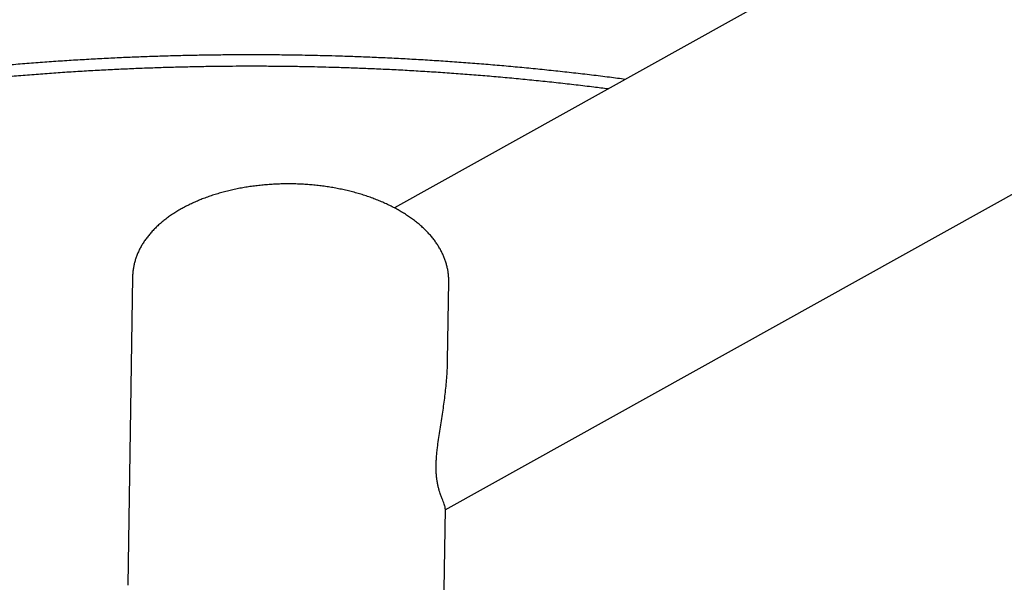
# Model space of a CAD drawing. Header units: millimetres. Extents: x 8 to 1762, y 12 to 2803.
# Tile 15 of 119: x 1279 to 1354, y 1180 to 1223. Entities that reach past the tile are written whole.
import ezdxf

# ---------------------------------------------------------------- set-up
doc = ezdxf.new("R2010")
doc.units = ezdxf.units.MM

msp = doc.modelspace()

# ---------------------------------------------------------------- linework, layer by layer
at = {"color": 7, "linetype": 'Continuous', "lineweight": 30}
for p, q in [((1535.194, 1335.531), (1307.746, 1208.812)), ((1311.599, 1185.889), (1545.853, 1316.4)), ((1287.861, 1203.579), (1287.511, 1180.19)), ((1311.769, 1197.233), (1311.858, 1203.219)), ((1311.859, 1203.226), (1311.858, 1203.219)), ((1311.508, 1179.831), (1311.6, 1185.981)), ((1287.511, 1180.19), (1287.51, 1180.172))]:
    msp.add_line(p, q, dxfattribs=at)
for points, knots in [([(1300.115, 1220.408), (1299.623, 1220.414), (1298.928, 1220.423), (1297.898, 1220.43), (1297.009, 1220.433), (1295.948, 1220.432), (1294.83, 1220.424), (1293.657, 1220.41), (1292.444, 1220.39), (1291.2, 1220.361), (1289.932, 1220.325), (1288.645, 1220.28), (1287.343, 1220.227), (1286.028, 1220.166), (1284.703, 1220.096), (1283.37, 1220.018), (1282.03, 1219.931), (1280.685, 1219.834), (1279.335, 1219.729), (1277.983, 1219.615), (1276.627, 1219.493), (1275.271, 1219.361), (1273.913, 1219.22), (1272.554, 1219.07), (1271.196, 1218.911), (1269.838, 1218.743), (1268.48, 1218.566), (1267.125, 1218.38), (1265.771, 1218.185), (1264.419, 1217.981), (1263.07, 1217.767), (1261.724, 1217.545), (1260.38, 1217.314), (1259.04, 1217.074), (1257.704, 1216.825), (1256.372, 1216.567), (1255.044, 1216.3), (1253.721, 1216.025), (1252.403, 1215.74), (1251.089, 1215.447), (1249.781, 1215.145), (1248.478, 1214.834), (1247.181, 1214.514), (1245.89, 1214.186), (1244.606, 1213.849), (1243.327, 1213.504), (1242.056, 1213.15), (1240.791, 1212.787), (1239.533, 1212.416), (1238.282, 1212.036), (1237.039, 1211.649), (1235.803, 1211.252), (1234.575, 1210.848), (1233.355, 1210.435), (1232.144, 1210.014), (1230.941, 1209.585), (1229.746, 1209.148), (1228.56, 1208.703), (1227.383, 1208.25), (1226.215, 1207.789), (1225.056, 1207.32), (1223.907, 1206.843), (1222.767, 1206.358), (1221.637, 1205.866), (1220.517, 1205.366), (1219.407, 1204.859), (1218.308, 1204.344), (1217.218, 1203.822), (1216.14, 1203.292), (1215.072, 1202.755), (1214.014, 1202.211), (1212.968, 1201.659), (1211.933, 1201.101), (1210.91, 1200.535), (1209.897, 1199.963), (1208.897, 1199.383), (1207.908, 1198.797), (1206.931, 1198.204), (1205.966, 1197.604), (1205.013, 1196.998), (1204.072, 1196.385), (1203.144, 1195.766), (1202.229, 1195.14), (1201.326, 1194.508), (1200.436, 1193.87), (1199.559, 1193.226), (1198.694, 1192.575), (1197.843, 1191.919), (1197.006, 1191.257), (1196.182, 1190.589), (1195.371, 1189.915), (1194.574, 1189.235), (1193.79, 1188.55), (1193.021, 1187.86), (1192.265, 1187.164), (1191.524, 1186.463), (1190.797, 1185.756), (1190.084, 1185.045), (1189.386, 1184.328), (1188.702, 1183.606), (1188.032, 1182.88), (1187.378, 1182.149), (1186.738, 1181.413), (1186.113, 1180.672), (1185.503, 1179.927), (1184.908, 1179.178), (1184.328, 1178.424), (1183.764, 1177.666), (1183.215, 1176.904), (1182.681, 1176.138), (1182.163, 1175.368), (1181.66, 1174.594), (1181.173, 1173.816), (1180.702, 1173.035), (1180.247, 1172.25), (1179.807, 1171.462), (1179.384, 1170.67), (1178.976, 1169.875), (1178.585, 1169.077), (1178.21, 1168.276), (1177.851, 1167.472), (1177.508, 1166.666), (1177.181, 1165.856), (1176.871, 1165.044), (1176.578, 1164.229), (1176.301, 1163.412), (1176.04, 1162.593), (1175.796, 1161.771), (1175.569, 1160.947), (1175.359, 1160.121), (1175.165, 1159.293), (1174.988, 1158.464), (1174.828, 1157.632), (1174.685, 1156.799), (1174.559, 1155.964), (1174.449, 1155.128), (1174.357, 1154.291), (1174.282, 1153.452), (1174.225, 1152.641), (1174.201, 1152.109), (1174.19, 1151.857)], [0, 0, 0, 0, 0.007614, 0.010752, 0.015958, 0.021374, 0.027192, 0.03327, 0.039553, 0.045994, 0.052561, 0.05923, 0.065983, 0.072806, 0.079688, 0.086621, 0.093598, 0.100613, 0.107661, 0.114738, 0.121842, 0.128969, 0.136116, 0.143283, 0.150467, 0.157667, 0.164881, 0.172108, 0.179347, 0.186596, 0.193856, 0.201126, 0.208404, 0.21569, 0.222984, 0.230285, 0.237592, 0.244906, 0.252225, 0.25955, 0.26688, 0.274215, 0.281554, 0.288898, 0.296245, 0.303597, 0.310952, 0.31831, 0.325672, 0.333037, 0.340405, 0.347775, 0.355149, 0.362525, 0.369903, 0.377283, 0.384666, 0.392051, 0.399438, 0.406827, 0.414218, 0.42161, 0.429004, 0.4364, 0.443798, 0.451197, 0.458597, 0.465999, 0.473402, 0.480807, 0.488213, 0.495619, 0.503028, 0.510437, 0.517847, 0.525259, 0.532671, 0.540084, 0.547499, 0.554914, 0.56233, 0.569747, 0.577165, 0.584583, 0.592002, 0.599422, 0.606843, 0.614264, 0.621686, 0.629108, 0.636531, 0.643954, 0.651378, 0.658802, 0.666227, 0.673652, 0.681077, 0.688503, 0.695929, 0.703355, 0.710782, 0.718208, 0.725635, 0.733062, 0.740489, 0.747916, 0.755343, 0.76277, 0.770197, 0.777624, 0.785051, 0.792478, 0.799905, 0.807333, 0.81476, 0.822187, 0.829615, 0.837042, 0.84447, 0.851899, 0.859327, 0.866756, 0.874186, 0.881617, 0.889048, 0.89648, 0.903914, 0.911349, 0.918785, 0.926223, 0.933664, 0.941106, 0.948551, 0.955999, 0.963449, 0.970903, 0.978361, 0.985822, 0.993287, 1, 1, 1, 1]), ([(1325.259, 1218.57), (1324.859, 1218.622), (1324.007, 1218.734), (1322.701, 1218.895), (1321.341, 1219.054), (1319.978, 1219.204), (1318.614, 1219.345), (1317.249, 1219.478), (1315.882, 1219.603), (1314.515, 1219.718), (1313.148, 1219.825), (1311.783, 1219.923), (1310.419, 1220.012), (1309.06, 1220.092), (1307.709, 1220.164), (1306.375, 1220.226), (1305.074, 1220.279), (1303.86, 1220.321), (1302.809, 1220.352), (1301.859, 1220.375), (1300.989, 1220.394), (1300.394, 1220.403), (1300.115, 1220.408)], [0, 0, 0, 0, 0.048439, 0.10307, 0.157678, 0.212261, 0.266813, 0.321327, 0.375794, 0.430201, 0.48453, 0.538754, 0.592831, 0.646694, 0.700221, 0.753179, 0.805048, 0.854382, 0.897027, 0.929597, 0.966898, 1, 1, 1, 1]), ([(1300.102, 1219.54), (1299.613, 1219.547), (1298.924, 1219.556), (1297.902, 1219.562), (1297.022, 1219.565), (1295.972, 1219.563), (1294.866, 1219.556), (1293.705, 1219.542), (1292.505, 1219.521), (1291.275, 1219.492), (1290.021, 1219.456), (1288.748, 1219.411), (1287.459, 1219.358), (1286.159, 1219.297), (1284.849, 1219.227), (1283.53, 1219.149), (1282.206, 1219.062), (1280.876, 1218.966), (1279.541, 1218.861), (1278.204, 1218.747), (1276.864, 1218.624), (1275.523, 1218.492), (1274.18, 1218.352), (1272.838, 1218.202), (1271.495, 1218.044), (1270.153, 1217.876), (1268.812, 1217.699), (1267.472, 1217.514), (1266.135, 1217.319), (1264.799, 1217.116), (1263.466, 1216.903), (1262.137, 1216.682), (1260.81, 1216.451), (1259.487, 1216.212), (1258.167, 1215.964), (1256.852, 1215.707), (1255.541, 1215.441), (1254.235, 1215.166), (1252.934, 1214.882), (1251.638, 1214.59), (1250.347, 1214.289), (1249.062, 1213.979), (1247.783, 1213.661), (1246.51, 1213.334), (1245.243, 1212.999), (1243.982, 1212.655), (1242.729, 1212.302), (1241.482, 1211.941), (1240.242, 1211.572), (1239.01, 1211.195), (1237.786, 1210.809), (1236.569, 1210.414), (1235.36, 1210.012), (1234.159, 1209.602), (1232.967, 1209.183), (1231.783, 1208.756), (1230.607, 1208.322), (1229.441, 1207.879), (1228.283, 1207.429), (1227.135, 1206.97), (1225.996, 1206.505), (1224.867, 1206.031), (1223.748, 1205.55), (1222.638, 1205.061), (1221.538, 1204.564), (1220.449, 1204.061), (1219.37, 1203.55), (1218.302, 1203.031), (1217.244, 1202.506), (1216.197, 1201.973), (1215.161, 1201.433), (1214.136, 1200.886), (1213.123, 1200.332), (1212.121, 1199.772), (1211.13, 1199.204), (1210.151, 1198.63), (1209.185, 1198.049), (1208.23, 1197.461), (1207.287, 1196.868), (1206.356, 1196.267), (1205.438, 1195.66), (1204.533, 1195.047), (1203.64, 1194.428), (1202.759, 1193.803), (1201.892, 1193.172), (1201.038, 1192.535), (1200.197, 1191.891), (1199.369, 1191.243), (1198.555, 1190.588), (1197.754, 1189.928), (1196.966, 1189.262), (1196.192, 1188.591), (1195.433, 1187.914), (1194.687, 1187.233), (1193.955, 1186.546), (1193.237, 1185.854), (1192.534, 1185.156), (1191.844, 1184.454), (1191.17, 1183.748), (1190.509, 1183.036), (1189.864, 1182.32), (1189.233, 1181.599), (1188.617, 1180.873), (1188.016, 1180.144), (1187.43, 1179.41), (1186.859, 1178.671), (1186.303, 1177.929), (1185.762, 1177.182), (1185.237, 1176.432), (1184.727, 1175.678), (1184.232, 1174.92), (1183.753, 1174.158), (1183.29, 1173.393), (1182.842, 1172.624), (1182.411, 1171.852), (1181.995, 1171.076), (1181.595, 1170.298), (1181.211, 1169.516), (1180.843, 1168.731), (1180.491, 1167.943), (1180.155, 1167.153), (1179.836, 1166.359), (1179.533, 1165.563), (1179.246, 1164.765), (1178.976, 1163.964), (1178.722, 1163.16), (1178.485, 1162.355), (1178.264, 1161.547), (1178.06, 1160.737), (1177.873, 1159.925), (1177.702, 1159.112), (1177.549, 1158.296), (1177.412, 1157.479), (1177.292, 1156.661), (1177.189, 1155.84), (1177.104, 1155.019), (1177.052, 1154.437), (1177.033, 1154.129), (1177.031, 1154.096)], [0, 0, 0, 0, 0.007806, 0.011011, 0.016328, 0.021859, 0.027798, 0.034004, 0.040417, 0.046991, 0.053694, 0.0605, 0.067392, 0.074356, 0.081379, 0.088455, 0.095574, 0.102733, 0.109925, 0.117147, 0.124396, 0.131669, 0.138963, 0.146276, 0.153606, 0.160953, 0.168313, 0.175687, 0.183073, 0.19047, 0.197878, 0.205294, 0.21272, 0.220154, 0.227595, 0.235043, 0.242498, 0.249959, 0.257426, 0.264898, 0.272375, 0.279857, 0.287343, 0.294833, 0.302328, 0.309826, 0.317328, 0.324832, 0.33234, 0.339852, 0.347365, 0.354882, 0.362401, 0.369922, 0.377446, 0.384972, 0.392499, 0.400029, 0.407561, 0.415094, 0.422629, 0.430166, 0.437704, 0.445244, 0.452785, 0.460327, 0.467871, 0.475416, 0.482962, 0.49051, 0.498058, 0.505608, 0.513159, 0.52071, 0.528263, 0.535816, 0.543371, 0.550926, 0.558483, 0.56604, 0.573598, 0.581157, 0.588717, 0.596277, 0.603839, 0.611401, 0.618964, 0.626528, 0.634093, 0.641659, 0.649225, 0.656793, 0.664361, 0.67193, 0.679501, 0.687072, 0.694644, 0.702217, 0.709791, 0.717367, 0.724943, 0.732521, 0.740099, 0.74768, 0.755261, 0.762844, 0.770428, 0.778013, 0.7856, 0.793189, 0.800779, 0.808372, 0.815965, 0.823561, 0.831159, 0.838759, 0.846361, 0.853966, 0.861573, 0.869182, 0.876794, 0.884409, 0.892027, 0.899648, 0.907272, 0.914899, 0.92253, 0.930165, 0.937803, 0.945445, 0.953091, 0.960742, 0.968396, 0.976056, 0.98372, 0.991389, 0.999063, 1, 1, 1, 1]), ([(1323.955, 1217.843), (1323.593, 1217.889), (1322.784, 1217.993), (1321.525, 1218.143), (1320.179, 1218.295), (1318.831, 1218.439), (1317.481, 1218.574), (1316.13, 1218.701), (1314.778, 1218.818), (1313.426, 1218.927), (1312.075, 1219.028), (1310.726, 1219.119), (1309.38, 1219.202), (1308.041, 1219.276), (1306.715, 1219.341), (1305.414, 1219.396), (1304.163, 1219.442), (1303.07, 1219.476), (1302.105, 1219.501), (1301.154, 1219.523), (1300.482, 1219.534), (1300.102, 1219.54)], [0, 0, 0, 0, 0.0461738, 0.103137, 0.1600755, 0.2169841, 0.2738562, 0.3306831, 0.3874528, 0.4441482, 0.5007446, 0.5572044, 0.6134673, 0.6694295, 0.7248971, 0.779458, 0.8320596, 0.8812399, 0.916021, 0.9525786, 1, 1, 1, 1]), ([(1311.857, 1203.227), (1311.858, 1203.299), (1311.859, 1203.465), (1311.841, 1203.723), (1311.806, 1204.002), (1311.753, 1204.279), (1311.683, 1204.555), (1311.597, 1204.83), (1311.493, 1205.102), (1311.373, 1205.372), (1311.235, 1205.639), (1311.081, 1205.904), (1310.91, 1206.164), (1310.722, 1206.421), (1310.518, 1206.673), (1310.298, 1206.921), (1310.062, 1207.163), (1309.811, 1207.399), (1309.544, 1207.629), (1309.264, 1207.852), (1308.97, 1208.069), (1308.662, 1208.278), (1308.342, 1208.479), (1308.009, 1208.673), (1307.665, 1208.858), (1307.31, 1209.036), (1306.945, 1209.204), (1306.569, 1209.364), (1306.184, 1209.515), (1305.791, 1209.657), (1305.389, 1209.79), (1304.98, 1209.914), (1304.564, 1210.028), (1304.141, 1210.133), (1303.712, 1210.228), (1303.278, 1210.314), (1302.84, 1210.39), (1302.397, 1210.455), (1301.951, 1210.511), (1301.502, 1210.557), (1301.051, 1210.593), (1300.598, 1210.619), (1300.144, 1210.635), (1299.69, 1210.641), (1299.236, 1210.636), (1298.783, 1210.622), (1298.331, 1210.597), (1297.882, 1210.562), (1297.435, 1210.517), (1296.991, 1210.463), (1296.552, 1210.398), (1296.117, 1210.323), (1295.687, 1210.239), (1295.263, 1210.144), (1294.845, 1210.041), (1294.433, 1209.927), (1294.03, 1209.804), (1293.634, 1209.672), (1293.247, 1209.53), (1292.869, 1209.38), (1292.5, 1209.22), (1292.142, 1209.051), (1291.795, 1208.874), (1291.458, 1208.688), (1291.134, 1208.494), (1290.822, 1208.291), (1290.523, 1208.081), (1290.237, 1207.863), (1289.966, 1207.637), (1289.709, 1207.405), (1289.467, 1207.166), (1289.241, 1206.92), (1289.032, 1206.669), (1288.838, 1206.412), (1288.662, 1206.151), (1288.502, 1205.885), (1288.361, 1205.616), (1288.236, 1205.344), (1288.13, 1205.07), (1288.041, 1204.793), (1287.97, 1204.515), (1287.916, 1204.236), (1287.88, 1203.956), (1287.863, 1203.737), (1287.863, 1203.611), (1287.863, 1203.579)], [0, 0, 0, 0, 0.0088381, 0.0202743, 0.0317181, 0.0431864, 0.054695, 0.066258, 0.0778876, 0.0895931, 0.1013808, 0.1132542, 0.1252131, 0.1372546, 0.1493732, 0.1615613, 0.1738098, 0.1861091, 0.1984494, 0.2108211, 0.2232157, 0.2356255, 0.2480441, 0.2604659, 0.2728856, 0.2853004, 0.2977079, 0.3101068, 0.3224961, 0.3348753, 0.3472442, 0.3596031, 0.3719523, 0.3842923, 0.3966238, 0.4089476, 0.4212643, 0.433575, 0.4458804, 0.4581816, 0.4704794, 0.4827748, 0.4950687, 0.5073621, 0.5196559, 0.5319508, 0.5442478, 0.5565478, 0.5688517, 0.5811607, 0.5934755, 0.6057972, 0.6181267, 0.6304649, 0.6428125, 0.6551705, 0.6675395, 0.67992, 0.6923125, 0.7047172, 0.7171338, 0.7295619, 0.7420005, 0.7544481, 0.7669023, 0.7793599, 0.7918151, 0.8042623, 0.8166944, 0.8291034, 0.8414798, 0.8538135, 0.8660939, 0.8783104, 0.8904536, 0.9025152, 0.9144897, 0.9263741, 0.9381689, 0.9498781, 0.961509, 0.9730719, 0.9845797, 0.9960474, 1, 1, 1, 1]), ([(1311.597, 1185.985), (1311.598, 1185.994), (1311.602, 1186.03), (1311.582, 1186.119), (1311.542, 1186.254), (1311.479, 1186.421), (1311.4, 1186.621), (1311.308, 1186.857), (1311.22, 1187.101), (1311.143, 1187.344), (1311.08, 1187.572), (1311.02, 1187.828), (1310.971, 1188.096), (1310.935, 1188.373), (1310.911, 1188.655), (1310.898, 1188.962), (1310.898, 1189.29), (1310.911, 1189.636), (1310.937, 1189.998), (1310.974, 1190.375), (1311.029, 1190.836), (1311.106, 1191.385), (1311.204, 1192.021), (1311.306, 1192.665), (1311.404, 1193.298), (1311.493, 1193.918), (1311.572, 1194.524), (1311.641, 1195.131), (1311.697, 1195.74), (1311.739, 1196.348), (1311.763, 1196.846), (1311.766, 1197.139), (1311.766, 1197.231)], [0, 0, 0, 0, 0.015578, 0.060215, 0.104955, 0.150461, 0.196079, 0.241428, 0.286935, 0.316307, 0.34577, 0.37534, 0.405071, 0.429355, 0.453799, 0.478412, 0.503243, 0.527547, 0.552062, 0.576752, 0.601612, 0.640537, 0.679816, 0.719316, 0.759001, 0.795937, 0.832949, 0.870204, 0.907521, 0.945153, 0.982845, 1, 1, 1, 1])]:
    msp.add_open_spline(points, degree=3, knots=knots, dxfattribs=at)

doc.saveas('drawing.dxf')
